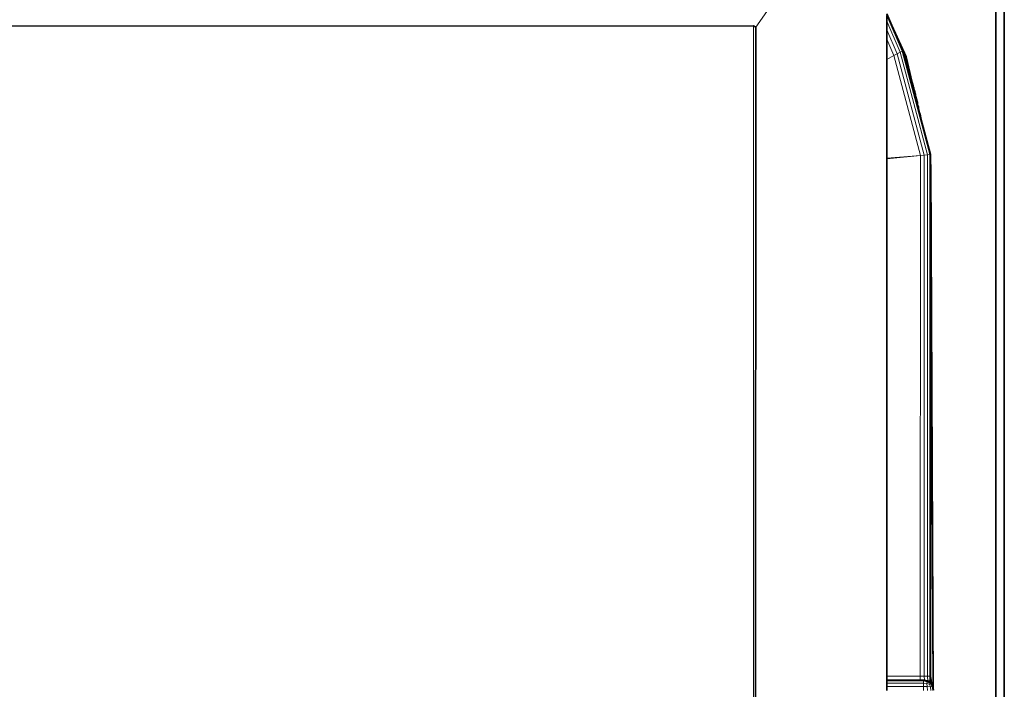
# Model space of a CAD drawing. Header units: inches. Extents: x 1 to 102, y 1 to 36.
# Tile 20 of 59: x 45.76 to 50.55, y 30.2 to 33.46. Entities that reach past the tile are written whole.
import ezdxf

# ---------------------------------------------------------------- set-up
doc = ezdxf.new("R2010")
doc.units = ezdxf.units.IN
doc.header["$MEASUREMENT"] = 0
doc.layers.add('Default', color=7, linetype='Continuous')

msp = doc.modelspace()

# ---------------------------------------------------------------- linework, layer by layer
at = {"layer": 'Default', "color": 9, "lineweight": 0, "true_color": 0xcbcbcb, "transparency": 33554687}
for p, q in [((49.9747, 34.3361), (49.3378, 33.4219)), ((49.3378, 33.4219), (49.9747, 34.3361)), ((50.5063, 20.6058), (50.5063, 34.1632)), ((50.5471, 34.1632), (50.5471, 20.6058)), ((49.9747, 33.4779), (49.9747, 33.4505)), ((49.9747, 33.4505), (49.9747, 33.4086)), ((49.3267, 33.4277), (28.3281, 33.4186)), ((28.3281, 33.4186), (49.3267, 33.4277)), ((49.3378, 33.4219), (49.3267, 33.4277)), ((49.3267, 33.4277), (49.3378, 33.4219)), ((49.3285, 8.4147), (49.3267, 33.4277)), ((49.3267, 33.4277), (49.3285, 8.4147)), ((49.3285, 8.4147), (49.3378, 33.4219)), ((49.3378, 33.4219), (49.3285, 8.4147)), ((49.9747, 33.4086), (49.9747, 33.3628)), ((49.9747, 33.3628), (49.9747, 33.2634)), ((50.0258, 33.2913), (50.0407, 33.2994)), ((50.0407, 33.2994), (50.1738, 32.7995)), ((49.9747, 33.2634), (50.0096, 33.2825)), ((49.9747, 32.7834), (49.9747, 33.2634)), ((49.9747, 33.2634), (49.9747, 32.7834)), ((50.0096, 33.2825), (50.1385, 32.7964)), ((50.1569, 32.798), (50.0258, 33.2913)), ((49.9747, 32.7807), (50.1385, 32.7964)), ((50.1385, 32.7964), (49.9747, 32.7834)), ((49.9747, 32.7807), (50.1385, 32.7964)), ((49.9747, 32.7834), (49.9747, 32.7807)), ((49.9747, 30.2606), (49.9747, 32.7807)), ((49.9747, 32.7807), (49.9747, 30.2606)), ((49.9747, 30.2606), (49.9747, 32.7807)), ((50.1385, 32.7964), (50.1383, 30.2607)), ((50.1385, 32.7964), (50.1383, 30.2607)), ((50.1738, 32.7995), (50.1569, 32.798)), ((50.1383, 30.2607), (49.9747, 30.2606)), ((50.1383, 30.2607), (49.9747, 30.2606)), ((49.9747, 30.2606), (49.9747, 30.2409)), ((49.9747, 30.2409), (49.9747, 30.2372)), ((49.9747, 30.2372), (49.9747, 30.2265)), ((49.9747, 30.2265), (49.9747, 30.2104)), ((49.9747, 30.2104), (49.9747, 30.1913))]:
    msp.add_line(p, q, dxfattribs=at).dxf.unprotected_set("ltscale", 0)
at = {"layer": 'Default', "color": 7, "lineweight": 15, "ltscale": 5.410699, "transparency": 33554687}
for p, q in [((49.9747, 34.3361), (49.3378, 33.4219)), ((49.9747, 33.4779), (50.0505, 33.3047)), ((49.9747, 33.4505), (50.0407, 33.2994)), ((49.3267, 33.4277), (49.3285, 8.4147)), ((49.9747, 33.4086), (50.0258, 33.2913)), ((49.9747, 33.3628), (50.0096, 33.2825)), ((50.0407, 33.2994), (50.0258, 33.2913)), ((50.0505, 33.3047), (50.0407, 33.2994)), ((50.0407, 33.2994), (50.1738, 32.7995)), ((50.0536, 33.3063), (50.0505, 33.3047)), ((50.0505, 33.3047), (50.1849, 32.8004)), ((49.9747, 33.2634), (50.0096, 33.2825)), ((50.0258, 33.2913), (50.0096, 33.2825)), ((50.0096, 33.2825), (50.1385, 32.7964)), ((50.0258, 33.2913), (50.1569, 32.798)), ((50.0632, 33.2816), (50.0565, 33.2963)), ((50.066, 33.2753), (50.0632, 33.2816)), ((50.0675, 33.2762), (50.066, 33.2753)), ((50.0791, 33.2173), (50.066, 33.2753)), ((50.069, 33.2767), (50.0675, 33.2762)), ((50.1132, 33.0982), (50.1123, 33.0978)), ((50.1143, 33.0836), (50.1134, 33.0832)), ((50.1179, 33.0805), (50.117, 33.0801)), ((49.9747, 32.7807), (50.1385, 32.7964)), ((50.1385, 32.7964), (49.9747, 32.7834)), ((49.9747, 32.7807), (50.1385, 32.7964)), ((50.1385, 32.7964), (50.1383, 30.2607)), ((50.1385, 32.7964), (50.1569, 32.798)), ((50.1569, 32.798), (50.1738, 32.7995)), ((50.1569, 32.798), (50.1574, 30.2607)), ((50.1738, 32.7995), (50.1736, 30.2607)), ((50.1738, 32.7995), (50.1849, 32.8004)), ((50.1849, 32.8004), (50.1845, 30.2605)), ((50.1849, 32.8004), (50.1884, 32.8007)), ((50.19, 32.7502), (50.1884, 32.75)), ((50.1895, 32.1016), (50.1997, 30.2102)), ((50.1383, 30.2607), (49.9747, 30.2606)), ((50.1535, 30.2374), (49.9747, 30.2372)), ((50.1574, 30.2607), (50.1383, 30.2607)), ((50.1383, 30.2607), (50.1383, 30.2417)), ((50.1534, 30.241), (50.1535, 30.2374)), ((50.1536, 30.2266), (50.1535, 30.2374)), ((50.1535, 30.2374), (50.1723, 30.2337)), ((50.1591, 30.2408), (50.1574, 30.2607)), ((50.1574, 30.2607), (50.1736, 30.2607)), ((50.1706, 30.2253), (50.1723, 30.2337)), ((50.1723, 30.2337), (50.1726, 30.2372)), ((50.1723, 30.2337), (50.1875, 30.2251)), ((50.1736, 30.2607), (50.1749, 30.2364)), ((50.1736, 30.2607), (50.1845, 30.2605)), ((50.1844, 30.2359), (50.1845, 30.2605)), ((50.1844, 30.2359), (50.1882, 30.2354)), ((50.1845, 30.2605), (50.1882, 30.2604)), ((50.1536, 30.2266), (49.9747, 30.2265)), ((50.1536, 30.2105), (49.9747, 30.2104)), ((50.1536, 30.2105), (50.1536, 30.2266)), ((50.1536, 30.2266), (50.1706, 30.2253)), ((50.1724, 30.2101), (50.1536, 30.2105)), ((50.1536, 30.1914), (50.1536, 30.2105)), ((50.1724, 30.2101), (50.1706, 30.2253)), ((50.1706, 30.2253), (50.1835, 30.2212)), ((50.1876, 30.2083), (50.1724, 30.2101)), ((50.1728, 30.1914), (50.1724, 30.2101)), ((50.1835, 30.2212), (50.1875, 30.2251)), ((50.1876, 30.2083), (50.1835, 30.2212)), ((50.1875, 30.2251), (50.1888, 30.2264)), ((50.1875, 30.2251), (50.1961, 30.2099)), ((50.1961, 30.2099), (50.1876, 30.2083)), ((50.189, 30.1913), (50.1876, 30.2083)), ((50.1997, 30.2102), (50.1961, 30.2099)), ((50.1961, 30.2099), (50.1998, 30.1912))]:
    msp.add_line(p, q, dxfattribs=at)
at = {"layer": 'Default', "color": 254, "lineweight": 0, "true_color": 0xcccccc, "transparency": 33554687}
for p, q in [((50.5063, 34.1632), (50.5063, 20.6058)), ((49.9999, 33.4291), (49.9747, 33.4864)), ((49.9747, 33.4864), (49.9999, 33.4291)), ((50.0505, 33.3047), (49.9747, 33.4779)), ((49.9747, 33.4086), (49.9747, 33.4505)), ((49.9747, 33.4505), (50.0407, 33.2994)), ((50.0258, 33.2913), (49.9747, 33.4086)), ((50.069, 33.2767), (49.9999, 33.4291)), ((49.9999, 33.4291), (50.0536, 33.3063)), ((50.0407, 33.2994), (50.0258, 33.2913)), ((50.0505, 33.3047), (50.0536, 33.3063)), ((50.0536, 33.3063), (50.0505, 33.3047)), ((50.1849, 32.8004), (50.0505, 33.3047)), ((50.0536, 33.3063), (50.056, 33.2973)), ((50.056, 33.2973), (50.0565, 33.2963)), ((50.0565, 33.2963), (50.0791, 33.2173)), ((50.0992, 33.152), (50.069, 33.2767)), ((50.0791, 33.2173), (50.0801, 33.2139)), ((50.0801, 33.2139), (50.0826, 33.2018)), ((50.0826, 33.2018), (50.084, 33.1967)), ((50.084, 33.1967), (50.0875, 33.1801)), ((50.0875, 33.1801), (50.089, 33.1735)), ((50.089, 33.1735), (50.0896, 33.1721)), ((50.0896, 33.1721), (50.0914, 33.1644)), ((50.0914, 33.1644), (50.0955, 33.1504)), ((50.0955, 33.1504), (50.0959, 33.1488)), ((50.0959, 33.1488), (50.099, 33.1458)), ((50.0986, 33.144), (50.098, 33.141)), ((50.098, 33.141), (50.1006, 33.1316)), ((50.099, 33.1458), (50.0986, 33.144)), ((50.101, 33.1488), (50.0992, 33.152)), ((50.1005, 33.1472), (50.101, 33.1488)), ((50.1028, 33.142), (50.1005, 33.1472)), ((50.1006, 33.1316), (50.1017, 33.1308)), ((50.1017, 33.1308), (50.1027, 33.1284)), ((50.1025, 33.1397), (50.1028, 33.142)), ((50.1032, 33.1353), (50.1025, 33.1397)), ((50.1027, 33.1284), (50.1038, 33.1245)), ((50.1029, 33.1313), (50.1032, 33.1353)), ((50.1052, 33.1295), (50.1029, 33.1313)), ((50.1038, 33.1245), (50.1049, 33.1188)), ((50.1049, 33.1188), (50.1048, 33.1154)), ((50.1048, 33.1154), (50.1055, 33.1125)), ((50.106, 33.1284), (50.1052, 33.1295)), ((50.1055, 33.1125), (50.1085, 33.1104)), ((50.1062, 33.1241), (50.106, 33.1284)), ((50.1073, 33.1166), (50.1062, 33.1241)), ((50.109, 33.1157), (50.1073, 33.1166)), ((50.1085, 33.1104), (50.1085, 33.1069)), ((50.1085, 33.1069), (50.1085, 33.1014)), ((50.1096, 33.1132), (50.109, 33.1157)), ((50.1098, 33.1109), (50.1096, 33.1132)), ((50.111, 33.1079), (50.1098, 33.1109)), ((50.111, 33.1026), (50.111, 33.1079)), ((50.1085, 33.1014), (50.1102, 33.0952)), ((50.1102, 33.0952), (50.1119, 33.0941)), ((50.1132, 33.0982), (50.111, 33.1026)), ((50.1119, 33.0941), (50.1118, 33.089)), ((50.1118, 33.089), (50.1143, 33.0836)), ((50.1144, 33.0952), (50.1132, 33.0982)), ((50.1143, 33.0836), (50.1152, 33.0763)), ((50.1144, 33.0885), (50.1144, 33.0952)), ((50.1155, 33.0841), (50.1144, 33.0885)), ((50.1152, 33.0763), (50.1175, 33.0732)), ((50.1179, 33.082), (50.1155, 33.0841)), ((50.1175, 33.0732), (50.118, 33.0659)), ((50.1179, 33.0805), (50.1179, 33.082)), ((50.1187, 33.0737), (50.1179, 33.0805)), ((50.118, 33.0659), (50.1191, 33.0653)), ((50.1209, 33.0691), (50.1187, 33.0737)), ((50.1191, 33.0653), (50.1213, 33.0641)), ((50.1204, 33.0658), (50.1209, 33.0691)), ((50.1213, 33.0641), (50.1204, 33.0658)), ((50.1213, 33.0641), (50.1213, 33.0587)), ((50.1226, 33.0592), (50.1213, 33.0641)), ((50.1213, 33.0587), (50.1216, 33.0561)), ((50.1241, 33.0571), (50.1226, 33.0592)), ((50.1216, 33.0561), (50.121, 33.0547)), ((50.121, 33.0547), (50.1213, 33.0525)), ((50.1213, 33.0525), (50.122, 33.0506)), ((50.122, 33.0506), (50.1229, 33.0471)), ((50.1229, 33.0471), (50.1233, 33.0449)), ((50.1233, 33.0449), (50.1242, 33.0415)), ((50.1249, 33.0541), (50.1241, 33.0571)), ((50.1242, 33.0415), (50.1253, 33.0438)), ((50.1242, 33.0415), (50.1261, 33.0406)), ((50.1261, 33.0406), (50.1242, 33.0415)), ((50.1253, 33.0438), (50.1249, 33.0541)), ((50.1261, 33.0406), (50.1292, 33.0336)), ((50.1292, 33.0336), (50.1261, 33.0406)), ((50.1292, 33.0336), (50.13, 33.0304)), ((50.13, 33.0304), (50.1292, 33.0336)), ((50.13, 33.0304), (50.1302, 33.0201)), ((50.1324, 33.0181), (50.13, 33.0304)), ((50.1302, 33.0201), (50.1311, 33.0155)), ((50.1311, 33.0155), (50.1337, 33.013)), ((50.1337, 33.013), (50.1324, 33.0181)), ((50.1337, 33.013), (50.1329, 33.0098)), ((50.1329, 33.0098), (50.1337, 33.013)), ((50.1329, 33.0098), (50.134, 33.0046)), ((50.134, 33.0046), (50.1329, 33.0098)), ((50.134, 33.0046), (50.1357, 33.0037)), ((50.1357, 33.0037), (50.134, 33.0046)), ((50.1357, 33.0037), (50.1385, 32.9887)), ((50.1385, 32.9887), (50.1357, 33.0037)), ((50.1385, 32.9887), (50.1394, 32.9847)), ((50.1394, 32.9847), (50.1385, 32.9887)), ((50.1394, 32.9847), (50.1406, 32.9809)), ((50.1406, 32.9809), (50.1394, 32.9847)), ((50.1406, 32.9809), (50.1415, 32.9766)), ((50.1415, 32.9766), (50.1406, 32.9809)), ((50.1415, 32.9766), (50.1884, 32.8007)), ((50.1884, 32.8007), (50.1415, 32.9766)), ((50.1569, 32.798), (50.1738, 32.7995)), ((50.1574, 30.2607), (50.1569, 32.798)), ((50.1738, 32.7995), (50.1736, 30.2607)), ((50.1845, 30.2605), (50.1849, 32.8004)), ((50.1884, 32.8007), (50.1849, 32.8004)), ((50.1849, 32.8004), (50.1884, 32.8007)), ((50.1884, 32.7571), (50.1884, 32.8007)), ((50.1884, 32.8007), (50.1884, 32.7571)), ((50.19, 32.7502), (50.1884, 32.7571)), ((50.1884, 32.7571), (50.1884, 32.75)), ((50.1884, 32.75), (50.1884, 32.3795)), ((50.2017, 30.2006), (50.19, 32.7502)), ((50.1884, 32.3795), (50.1884, 32.3262)), ((50.1884, 32.3262), (50.1896, 32.1503)), ((50.1896, 32.1503), (50.1895, 32.1016)), ((50.1895, 32.1016), (50.1882, 30.2604)), ((49.9747, 30.2372), (50.1535, 30.2374)), ((49.9747, 30.2265), (49.9747, 30.2372)), ((50.1535, 30.2374), (50.1536, 30.2266)), ((50.1736, 30.2607), (50.1574, 30.2607)), ((50.1882, 30.2604), (50.1845, 30.2605)), ((50.1536, 30.2266), (49.9747, 30.2265)), ((49.9747, 30.2265), (50.1536, 30.2266)), ((49.9747, 30.2104), (49.9747, 30.2265)), ((50.1536, 30.2105), (49.9747, 30.2104)), ((50.1536, 30.2266), (50.1536, 30.2105)), ((50.2033, 30.1925), (50.2017, 30.2006))]:
    msp.add_line(p, q, dxfattribs=at).dxf.unprotected_set("ltscale", 0)
at = {"layer": 'Default', "color": 7, "lineweight": 35, "ltscale": 5.410699, "transparency": 33554687}
for p, q in [((50.5063, 34.1632), (50.5063, 20.6058)), ((50.5471, 20.6058), (50.5471, 34.1632)), ((49.9999, 33.4291), (49.9747, 33.4864)), ((49.9747, 33.4505), (49.9747, 33.4779)), ((49.9747, 33.4086), (49.9747, 33.4505)), ((49.3267, 33.4277), (28.3281, 33.4186)), ((49.3378, 33.4219), (49.3267, 33.4277)), ((49.3285, 8.4147), (49.3378, 33.4219)), ((49.9747, 33.3628), (49.9747, 33.4086)), ((50.0536, 33.3063), (49.9999, 33.4291)), ((49.9999, 33.4291), (50.069, 33.2767)), ((49.9747, 33.2634), (49.9747, 33.3628)), ((50.069, 33.2767), (50.0536, 33.3063)), ((50.056, 33.2973), (50.0536, 33.3063)), ((49.9747, 32.7834), (49.9747, 33.2634)), ((50.0565, 33.2963), (50.056, 33.2973)), ((50.0791, 33.2173), (50.0565, 33.2963)), ((50.098, 33.1514), (50.069, 33.2767)), ((50.0992, 33.152), (50.069, 33.2767)), ((50.0801, 33.2139), (50.0791, 33.2173)), ((50.0826, 33.2018), (50.0801, 33.2139)), ((50.084, 33.1967), (50.0826, 33.2018)), ((50.0875, 33.1801), (50.084, 33.1967)), ((50.089, 33.1735), (50.0875, 33.1801)), ((50.0896, 33.1721), (50.089, 33.1735)), ((50.0914, 33.1644), (50.0896, 33.1721)), ((50.0955, 33.1504), (50.0914, 33.1644)), ((50.0914, 33.1644), (50.0968, 33.1507)), ((50.098, 33.1514), (50.0914, 33.1644)), ((50.0955, 33.1504), (50.098, 33.1514)), ((50.0968, 33.1507), (50.0955, 33.1504)), ((50.0959, 33.1488), (50.0955, 33.1504)), ((50.0984, 33.1498), (50.0955, 33.1504)), ((50.099, 33.1458), (50.0959, 33.1488)), ((50.0968, 33.1507), (50.0969, 33.1487)), ((50.0984, 33.1498), (50.0968, 33.1507)), ((50.0969, 33.1487), (50.099, 33.1458)), ((50.0984, 33.1498), (50.098, 33.1514)), ((50.098, 33.1514), (50.0991, 33.1509)), ((50.098, 33.141), (50.0986, 33.144)), ((50.1006, 33.1316), (50.098, 33.141)), ((50.0992, 33.152), (50.0984, 33.1498)), ((50.1005, 33.1472), (50.0984, 33.1498)), ((50.0986, 33.144), (50.099, 33.1458)), ((50.0991, 33.1404), (50.0986, 33.144)), ((50.099, 33.1458), (50.1005, 33.1472)), ((50.099, 33.1458), (50.0998, 33.1445)), ((50.0991, 33.1509), (50.0992, 33.152)), ((50.0991, 33.1509), (50.101, 33.1488)), ((50.0998, 33.1445), (50.0991, 33.1404)), ((50.0991, 33.1404), (50.1029, 33.1313)), ((50.0991, 33.1404), (50.1006, 33.1316)), ((50.0992, 33.152), (50.101, 33.1488)), ((50.0998, 33.1445), (50.1005, 33.1472)), ((50.1028, 33.142), (50.0998, 33.1445)), ((50.101, 33.1488), (50.1005, 33.1472)), ((50.1005, 33.1472), (50.1028, 33.142)), ((50.1006, 33.1316), (50.1017, 33.1308)), ((50.1017, 33.1308), (50.1027, 33.1284)), ((50.1017, 33.1308), (50.104, 33.129)), ((50.1028, 33.142), (50.1025, 33.1397)), ((50.1025, 33.1397), (50.1032, 33.1353)), ((50.1038, 33.1245), (50.1027, 33.1284)), ((50.1029, 33.1313), (50.1032, 33.1353)), ((50.104, 33.129), (50.1029, 33.1313)), ((50.1052, 33.1295), (50.1029, 33.1313)), ((50.1038, 33.1245), (50.104, 33.129)), ((50.1049, 33.1188), (50.1038, 33.1245)), ((50.104, 33.129), (50.106, 33.1284)), ((50.1048, 33.1154), (50.1049, 33.1188)), ((50.1055, 33.1125), (50.1048, 33.1154)), ((50.1073, 33.1166), (50.1049, 33.1188)), ((50.106, 33.1284), (50.1052, 33.1295)), ((50.1085, 33.1104), (50.1055, 33.1125)), ((50.106, 33.1284), (50.1062, 33.1241)), ((50.1062, 33.1241), (50.1073, 33.1166)), ((50.1073, 33.1166), (50.109, 33.1157)), ((50.1096, 33.1132), (50.1085, 33.1104)), ((50.1085, 33.1104), (50.1085, 33.1069)), ((50.1085, 33.1014), (50.1085, 33.1069)), ((50.111, 33.1026), (50.1085, 33.1069)), ((50.109, 33.1157), (50.1096, 33.1132)), ((50.1096, 33.1132), (50.1098, 33.1109)), ((50.111, 33.1079), (50.1098, 33.1109)), ((50.111, 33.1026), (50.111, 33.1079)), ((50.1102, 33.0952), (50.1085, 33.1014)), ((50.1119, 33.0941), (50.1102, 33.0952)), ((50.1132, 33.0982), (50.111, 33.1026)), ((50.1118, 33.089), (50.1119, 33.0941)), ((50.1143, 33.0836), (50.1118, 33.089)), ((50.1119, 33.0941), (50.1144, 33.0885)), ((50.1144, 33.0952), (50.1132, 33.0982)), ((50.1143, 33.0836), (50.1144, 33.0885)), ((50.1152, 33.0763), (50.1143, 33.0836)), ((50.1166, 33.0815), (50.1143, 33.0836)), ((50.1144, 33.0885), (50.1144, 33.0952)), ((50.1144, 33.0885), (50.1155, 33.0841)), ((50.117, 33.0801), (50.1152, 33.0763)), ((50.1175, 33.0732), (50.1152, 33.0763)), ((50.1179, 33.082), (50.1155, 33.0841)), ((50.1155, 33.0841), (50.1166, 33.0815)), ((50.117, 33.0801), (50.1166, 33.0815)), ((50.117, 33.0801), (50.1179, 33.082)), ((50.1187, 33.0737), (50.117, 33.0801)), ((50.1191, 33.0653), (50.1175, 33.0732)), ((50.118, 33.0659), (50.1175, 33.0732)), ((50.1175, 33.0732), (50.1209, 33.0691)), ((50.1179, 33.082), (50.1179, 33.0805)), ((50.1179, 33.0805), (50.1187, 33.0737)), ((50.1191, 33.0653), (50.118, 33.0659)), ((50.1187, 33.0737), (50.1209, 33.0691)), ((50.1191, 33.0653), (50.1213, 33.0641)), ((50.1204, 33.0658), (50.1209, 33.0691)), ((50.1213, 33.0641), (50.1204, 33.0658)), ((50.1226, 33.0592), (50.1213, 33.0641)), ((50.1213, 33.0641), (50.1213, 33.0587)), ((50.1223, 33.0553), (50.1213, 33.0587)), ((50.1216, 33.0561), (50.1213, 33.0587)), ((50.1241, 33.0571), (50.1226, 33.0592)), ((50.121, 33.0547), (50.1216, 33.0561)), ((50.1233, 33.0534), (50.121, 33.0547)), ((50.121, 33.0547), (50.1213, 33.0525)), ((50.1223, 33.0553), (50.1213, 33.0525)), ((50.1233, 33.0534), (50.1213, 33.0525)), ((50.1213, 33.0525), (50.122, 33.0506)), ((50.1216, 33.0561), (50.1223, 33.0553)), ((50.122, 33.0506), (50.1229, 33.0471)), ((50.1241, 33.0571), (50.1223, 33.0553)), ((50.1233, 33.0534), (50.1223, 33.0553)), ((50.1229, 33.0471), (50.1233, 33.0449)), ((50.1238, 33.0547), (50.1233, 33.0534)), ((50.1249, 33.0541), (50.1233, 33.0534)), ((50.1233, 33.0449), (50.1242, 33.0415)), ((50.1238, 33.0547), (50.1241, 33.0571)), ((50.1249, 33.0541), (50.1238, 33.0547)), ((50.1241, 33.0571), (50.1249, 33.0541)), ((50.1253, 33.0438), (50.1242, 33.0415)), ((50.1242, 33.0415), (50.1261, 33.0406)), ((50.1249, 33.0541), (50.1253, 33.0438)), ((50.1261, 33.0406), (50.1292, 33.0336)), ((50.1292, 33.0336), (50.13, 33.0304)), ((50.13, 33.0304), (50.1302, 33.0201)), ((50.1311, 33.0155), (50.1302, 33.0201)), ((50.1311, 33.0155), (50.1337, 33.013)), ((50.1329, 33.0098), (50.1337, 33.013)), ((50.134, 33.0046), (50.1329, 33.0098)), ((50.134, 33.0046), (50.1357, 33.0037)), ((50.1385, 32.9887), (50.1357, 33.0037)), ((50.1394, 32.9847), (50.1385, 32.9887)), ((50.1394, 32.9847), (50.1406, 32.9809)), ((50.1415, 32.9766), (50.1406, 32.9809)), ((50.1415, 32.9766), (50.1884, 32.8007)), ((49.9747, 32.7807), (49.9747, 32.7834)), ((49.9747, 30.2606), (49.9747, 32.7807)), ((50.1884, 32.8007), (50.1884, 32.7571)), ((50.19, 32.7502), (50.1884, 32.7571)), ((50.1884, 32.75), (50.1884, 32.7571)), ((50.1884, 32.3795), (50.1884, 32.75)), ((50.19, 32.7502), (50.2017, 30.2006)), ((50.1884, 32.3262), (50.1884, 32.3795)), ((50.1896, 32.1503), (50.1884, 32.3262)), ((50.1895, 32.1016), (50.1896, 32.1503)), ((50.1882, 30.2604), (50.1895, 32.1016)), ((49.9747, 30.2409), (49.9747, 30.2606)), ((50.1383, 30.2417), (49.9747, 30.2409)), ((49.9747, 30.2372), (49.9747, 30.2409)), ((49.9747, 30.2265), (49.9747, 30.2372)), ((50.1534, 30.241), (50.1383, 30.2417)), ((50.1534, 30.241), (50.1591, 30.2408)), ((50.1591, 30.2408), (50.1706, 30.2375)), ((50.1706, 30.2375), (50.1726, 30.2372)), ((50.1726, 30.2372), (50.1749, 30.2364)), ((50.1749, 30.2364), (50.1844, 30.2359)), ((50.1749, 30.2364), (50.1849, 30.229)), ((50.1844, 30.2359), (50.1849, 30.229)), ((50.1941, 30.2184), (50.1882, 30.2604)), ((50.1882, 30.2354), (50.1882, 30.2604)), ((50.1882, 30.2354), (50.1888, 30.2264)), ((49.9747, 30.2104), (49.9747, 30.2265)), ((49.9747, 30.1913), (49.9747, 30.2104)), ((50.1849, 30.229), (50.1888, 30.2264)), ((50.1888, 30.2264), (50.1941, 30.2184)), ((50.1941, 30.2184), (50.1997, 30.2102)), ((50.2017, 30.2006), (50.1997, 30.2102)), ((50.2033, 30.1925), (50.2017, 30.2006))]:
    msp.add_line(p, q, dxfattribs=at)
at = {"layer": 'Default', "color": 253, "lineweight": 0, "true_color": 0xb5b5b5, "transparency": 33554687}
for p, q in [((49.9747, 33.4505), (49.9747, 33.4779)), ((49.9747, 33.4779), (50.0505, 33.3047)), ((50.0407, 33.2994), (49.9747, 33.4505)), ((50.0505, 33.3047), (50.0407, 33.2994)), ((50.1736, 30.2607), (50.1738, 32.7995)), ((50.1738, 32.7995), (50.1849, 32.8004)), ((50.1849, 32.8004), (50.1845, 30.2605)), ((50.1845, 30.2605), (50.1736, 30.2607))]:
    msp.add_line(p, q, dxfattribs=at).dxf.unprotected_set("ltscale", 0)
at = {"layer": 'Default', "color": 9, "lineweight": 0, "true_color": 0xc9c9c9, "transparency": 33554687}
for p, q in [((49.9747, 33.3628), (49.9747, 33.4086)), ((49.9747, 33.4086), (50.0258, 33.2913)), ((50.0096, 33.2825), (49.9747, 33.3628)), ((50.0096, 33.2825), (50.0258, 33.2913)), ((50.0258, 33.2913), (50.0096, 33.2825)), ((50.1385, 32.7964), (50.0096, 33.2825)), ((50.0258, 33.2913), (50.1569, 32.798)), ((50.1383, 30.2607), (50.1385, 32.7964)), ((50.1385, 32.7964), (50.1569, 32.798)), ((50.1569, 32.798), (50.1385, 32.7964)), ((50.1569, 32.798), (50.1574, 30.2607)), ((49.9747, 30.2606), (50.1383, 30.2607)), ((49.9747, 30.2409), (49.9747, 30.2606)), ((50.1383, 30.2417), (49.9747, 30.2409)), ((50.1383, 30.2607), (50.1383, 30.2417)), ((50.1574, 30.2607), (50.1383, 30.2607)), ((49.9747, 30.2104), (50.1536, 30.2105)), ((49.9747, 30.1913), (49.9747, 30.2104)), ((50.1536, 30.2105), (50.1536, 30.1914))]:
    msp.add_line(p, q, dxfattribs=at).dxf.unprotected_set("ltscale", 0)
at = {"layer": 'Default', "color": 253, "lineweight": 0, "true_color": 0xb4b4b4, "transparency": 33554687}
for p, q in [((50.0407, 33.2994), (50.0505, 33.3047)), ((50.1738, 32.7995), (50.0407, 33.2994)), ((50.0505, 33.3047), (50.1849, 32.8004)), ((50.1849, 32.8004), (50.1738, 32.7995)), ((49.9747, 30.2409), (50.1383, 30.2417)), ((49.9747, 30.2372), (49.9747, 30.2409)), ((50.1535, 30.2374), (49.9747, 30.2372)), ((50.1383, 30.2417), (50.1534, 30.241)), ((50.1534, 30.241), (50.1535, 30.2374))]:
    msp.add_line(p, q, dxfattribs=at).dxf.unprotected_set("ltscale", 0)
at = {"layer": 'Default', "color": 250, "lineweight": 0, "true_color": 0x444444, "transparency": 33554687}
for p, q in [((50.066, 33.2753), (50.0675, 33.2762)), ((50.0791, 33.2173), (50.066, 33.2753)), ((50.0675, 33.2762), (50.069, 33.2767)), ((50.069, 33.2767), (50.098, 33.1514)), ((50.0801, 33.2139), (50.0791, 33.2173)), ((50.0826, 33.2018), (50.0801, 33.2139)), ((50.084, 33.1967), (50.0826, 33.2018)), ((50.0875, 33.1801), (50.084, 33.1967)), ((50.089, 33.1735), (50.0875, 33.1801)), ((50.0896, 33.1721), (50.089, 33.1735)), ((50.0914, 33.1644), (50.0896, 33.1721)), ((50.098, 33.1514), (50.0914, 33.1644))]:
    msp.add_line(p, q, dxfattribs=at).dxf.unprotected_set("ltscale", 0)
at = {"layer": 'Default', "color": 252, "lineweight": 0, "true_color": 0x8f8f8f, "transparency": 33554687}
for p, q in [((50.1884, 32.3795), (50.19, 32.7502)), ((50.19, 32.7502), (50.2017, 30.2006)), ((50.1884, 32.3262), (50.1884, 32.3795)), ((50.1896, 32.1503), (50.1884, 32.3262)), ((50.1895, 32.1016), (50.1896, 32.1503)), ((50.1882, 30.2604), (50.1895, 32.1016)), ((50.1895, 32.1016), (50.1997, 30.2102)), ((50.1997, 30.2102), (50.1895, 32.1016)), ((50.1941, 30.2184), (50.1882, 30.2604)), ((50.1997, 30.2102), (50.1941, 30.2184)), ((50.2017, 30.2006), (50.1997, 30.2102))]:
    msp.add_line(p, q, dxfattribs=at).dxf.unprotected_set("ltscale", 0)

doc.saveas('drawing.dxf')
